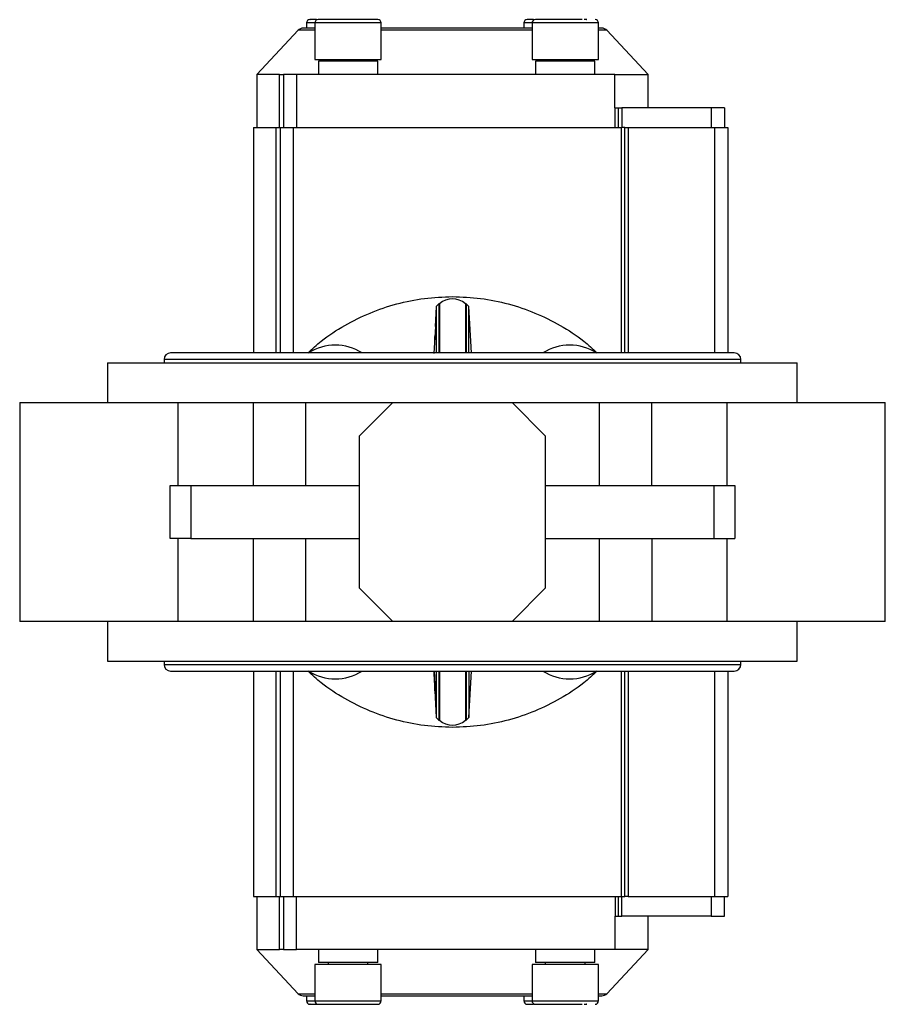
# Model space of a CAD drawing. Header units: millimetres. Extents: x 328 to 1113, y 82 to 901.
# Tile 21 of 23: x 574 to 704, y 752 to 901. Entities that reach past the tile are written whole.
import ezdxf

# ---------------------------------------------------------------- set-up
doc = ezdxf.new("R2010")
doc.units = ezdxf.units.MM

msp = doc.modelspace()

# ---------------------------------------------------------------- linework, layer by layer
at = {"color": 7, "linetype": 'Continuous', "lineweight": 25}
for p, q in [((616.92, 900.28), (616.92, 899.5)), ((618.18, 900.28), (618.18, 894.78)), ((628.18, 894.78), (628.18, 900.28)), ((649.67, 900.28), (649.67, 899.5)), ((650.92, 900.28), (650.92, 894.78)), ((660.92, 894.78), (660.92, 900.28)), ((615.65, 899.18), (609.42, 892.5)), ((668.42, 892.5), (662.19, 899.18)), ((618.18, 894.78), (628.18, 894.78)), ((618.7, 894.5), (618.7, 892.5)), ((627.66, 894.5), (618.7, 894.5)), ((620.18, 894.78), (620.18, 894.5)), ((626.18, 894.5), (626.18, 894.78)), ((627.66, 892.5), (627.66, 894.5)), ((650.92, 894.78), (660.92, 894.78)), ((651.44, 894.5), (651.44, 892.5)), ((660.4, 894.5), (651.44, 894.5)), ((652.92, 894.78), (652.92, 894.5)), ((658.92, 894.5), (658.92, 894.78)), ((660.4, 892.5), (660.4, 894.5)), ((609.42, 892.5), (609.42, 884.5)), ((612.84, 892.5), (609.42, 892.5)), ((612.84, 884.5), (612.84, 892.5)), ((612.84, 892.5), (613.42, 892.5)), ((613.42, 892.5), (613.42, 884.5)), ((615.42, 892.5), (613.42, 892.5)), ((615.42, 892.5), (615.42, 884.5)), ((663.42, 892.5), (615.42, 892.5)), ((663.42, 887.5), (663.42, 892.5)), ((663.42, 892.5), (668.42, 892.5)), ((668.42, 887.5), (668.42, 892.5)), ((663.46, 887.5), (663.42, 887.5)), ((663.46, 884.5), (663.46, 887.5)), ((663.46, 887.5), (663.95, 887.5)), ((663.95, 884.5), (663.95, 887.5)), ((663.95, 887.5), (664.45, 887.5)), ((664.45, 887.5), (664.45, 884.5)), ((677.92, 887.5), (664.45, 887.5)), ((677.92, 887.5), (677.92, 884.5)), ((679.92, 887.5), (677.92, 887.5)), ((679.92, 887.5), (679.92, 884.5)), ((608.92, 884.5), (608.92, 850.5)), ((608.92, 884.5), (612.35, 884.5)), ((612.35, 884.5), (612.92, 884.5)), ((612.92, 884.5), (614.92, 884.5)), ((612.92, 884.5), (612.92, 850.5)), ((614.92, 884.5), (664.42, 884.5)), ((664.92, 884.5), (664.42, 884.5)), ((664.92, 850.5), (664.92, 884.5)), ((664.92, 884.5), (665.42, 884.5)), ((665.42, 884.5), (678.42, 884.5)), ((678.42, 884.5), (680.42, 884.5)), ((680.42, 884.5), (680.42, 850.5)), ((636.44, 857.51), (636.29, 854.5)), ((636.85, 857.92), (636.44, 857.51)), ((636.44, 857.51), (636.44, 850.5)), ((636.97, 857.92), (636.85, 857.92)), ((636.85, 857.92), (636.85, 850.5)), ((636.97, 857.92), (636.97, 850.5)), ((640.99, 857.92), (640.88, 857.92)), ((640.88, 857.92), (640.88, 850.5)), ((641.4, 857.51), (640.99, 857.92)), ((640.99, 857.92), (640.99, 850.5)), ((641.77, 850.5), (641.4, 857.51)), ((641.4, 850.5), (641.4, 857.51)), ((636.34, 854.5), (636.13, 850.43)), ((636.22, 853), (636.22, 852.9)), ((636.22, 852.9), (636.22, 852.61)), ((636.22, 852.61), (636.22, 852.33)), ((681.42, 850.5), (596.42, 850.5)), ((586.92, 849), (586.92, 843)), ((586.92, 849), (690.92, 849)), ((595.42, 849.5), (595.42, 849)), ((682.42, 849), (682.42, 849.5)), ((690.92, 843), (690.92, 849)), ((573.66, 843), (573.66, 810)), ((573.66, 843), (597.56, 843)), ((597.56, 830.5), (597.56, 843)), ((597.56, 843), (608.89, 843)), ((608.89, 830.5), (608.89, 843)), ((608.89, 843), (616.76, 843)), ((616.76, 843), (616.76, 830.5)), ((616.76, 843), (629.92, 843)), ((624.92, 838), (629.92, 843)), ((629.92, 843), (647.92, 843)), ((647.92, 843), (652.92, 838)), ((647.92, 843), (661.09, 843)), ((661.09, 830.5), (661.09, 843)), ((661.09, 843), (668.96, 843)), ((668.96, 830.5), (668.96, 843)), ((668.96, 843), (680.29, 843)), ((680.29, 843), (680.29, 830.5)), ((680.29, 843), (704.19, 843)), ((704.19, 810), (704.19, 843)), ((624.92, 815), (624.92, 838)), ((652.92, 838), (652.92, 815)), ((596.35, 822.5), (596.35, 830.5)), ((596.35, 830.5), (599.45, 830.5)), ((599.45, 830.5), (599.45, 822.5)), ((599.45, 830.5), (624.92, 830.5)), ((652.92, 830.5), (678.4, 830.5)), ((678.4, 830.5), (681.5, 830.5)), ((678.4, 822.5), (678.4, 830.5)), ((681.5, 830.5), (681.5, 822.5)), ((599.45, 822.5), (596.35, 822.5)), ((597.56, 810), (597.56, 822.5)), ((599.45, 822.5), (624.92, 822.5)), ((608.89, 810), (608.89, 822.5)), ((616.76, 822.5), (616.76, 810)), ((652.92, 822.5), (678.4, 822.5)), ((661.09, 810), (661.09, 822.5)), ((668.96, 822.5), (668.96, 810)), ((678.4, 822.5), (681.5, 822.5)), ((680.29, 822.5), (680.29, 810)), ((629.92, 810), (624.92, 815)), ((652.92, 815), (647.92, 810)), ((597.56, 810), (573.66, 810)), ((586.92, 810), (586.92, 804)), ((608.89, 810), (597.56, 810)), ((616.76, 810), (608.89, 810)), ((629.92, 810), (616.76, 810)), ((647.92, 810), (629.92, 810)), ((661.09, 810), (647.92, 810)), ((668.96, 810), (661.09, 810)), ((680.29, 810), (668.96, 810)), ((704.19, 810), (680.29, 810)), ((690.92, 804), (690.92, 810)), ((586.92, 804), (690.92, 804)), ((595.42, 804), (595.42, 803.5)), ((682.42, 803.5), (682.42, 804)), ((596.42, 802.5), (681.42, 802.5)), ((608.92, 802.5), (608.92, 768.5)), ((612.92, 802.5), (612.92, 768.5)), ((636.22, 800.77), (636.14, 802.5)), ((636.14, 802.5), (636.34, 798.5)), ((636.44, 802.5), (636.44, 795.48)), ((636.97, 802.5), (636.97, 795.07)), ((640.88, 802.5), (640.88, 795.07)), ((641.4, 795.48), (641.77, 802.5)), ((641.4, 802.5), (641.4, 795.48)), ((664.92, 768.5), (664.92, 802.5)), ((680.42, 802.5), (680.42, 768.5)), ((636.22, 800.77), (636.22, 799.5)), ((636.34, 798.5), (636.29, 799.5)), ((636.29, 798.49), (636.44, 795.48)), ((636.44, 795.48), (636.86, 795.07)), ((636.85, 795.07), (636.97, 795.07)), ((640.88, 795.07), (640.99, 795.07)), ((640.99, 795.07), (641.4, 795.48)), ((608.92, 768.5), (612.35, 768.5)), ((609.42, 768.5), (609.42, 760.5)), ((612.35, 768.5), (612.92, 768.5)), ((612.84, 760.5), (612.84, 768.5)), ((612.92, 768.5), (614.92, 768.5)), ((613.42, 768.5), (613.42, 760.5)), ((614.92, 768.5), (664.42, 768.5)), ((615.42, 760.5), (615.42, 768.5)), ((663.46, 768.5), (663.46, 765.5)), ((663.95, 765.5), (663.95, 768.5)), ((664.42, 768.5), (664.92, 768.5)), ((664.45, 765.5), (664.45, 768.5)), ((665.42, 768.5), (664.92, 768.5)), ((665.42, 768.5), (678.42, 768.5)), ((677.92, 768.5), (677.92, 765.5)), ((678.42, 768.5), (680.42, 768.5)), ((679.92, 765.5), (679.92, 768.5)), ((663.46, 765.5), (663.42, 765.5)), ((663.42, 765.5), (663.42, 760.5)), ((663.46, 765.5), (663.95, 765.5)), ((663.95, 765.5), (664.45, 765.5)), ((677.92, 765.5), (664.45, 765.5)), ((668.42, 760.5), (668.42, 765.5)), ((677.92, 765.5), (679.92, 765.5)), ((609.42, 760.5), (615.65, 753.81)), ((609.42, 760.5), (612.84, 760.5)), ((613.42, 760.5), (612.84, 760.5)), ((613.42, 760.5), (615.42, 760.5)), ((663.42, 760.5), (615.42, 760.5)), ((618.7, 760.5), (618.7, 758.5)), ((627.66, 758.5), (627.66, 760.5)), ((651.44, 760.5), (651.44, 758.5)), ((660.4, 758.5), (660.4, 760.5)), ((662.19, 753.81), (668.42, 760.5)), ((668.42, 760.5), (663.42, 760.5)), ((618.18, 758.22), (618.18, 752.72)), ((621.06, 758.22), (618.18, 758.22)), ((627.66, 758.5), (618.7, 758.5)), ((620.18, 758.5), (620.18, 758.22)), ((628.18, 758.22), (621.06, 758.22)), ((626.18, 758.22), (626.18, 758.5)), ((628.18, 752.72), (628.18, 758.22)), ((650.92, 758.22), (650.92, 752.72)), ((658.79, 758.22), (650.92, 758.22)), ((660.4, 758.5), (651.44, 758.5)), ((652.92, 758.5), (652.92, 758.22)), ((660.92, 758.22), (658.79, 758.22)), ((658.92, 758.22), (658.92, 758.5)), ((660.92, 752.72), (660.92, 758.22)), ((616.92, 753.5), (616.92, 752.72)), ((649.67, 753.5), (649.67, 752.72))]:
    msp.add_line(p, q, dxfattribs=at)
at = {"color": 8, "linetype": 'Continuous', "lineweight": 25}
for p, q in [((618.18, 900.28), (616.92, 900.28)), ((628.18, 900.28), (618.18, 900.28)), ((650.92, 900.28), (649.67, 900.28)), ((660.92, 900.28), (650.92, 900.28)), ((618.18, 899.18), (615.65, 899.18)), ((650.92, 899.18), (628.18, 899.18)), ((662.19, 899.18), (660.92, 899.18)), ((612.35, 850.5), (612.35, 884.5)), ((614.92, 884.5), (614.92, 850.5)), ((664.42, 850.5), (664.42, 884.5)), ((665.42, 884.5), (665.42, 850.5)), ((678.42, 884.5), (678.42, 850.5)), ((638.92, 849.5), (595.42, 849.5)), ((682.42, 849.5), (638.92, 849.5)), ((595.42, 803.5), (638.92, 803.5)), ((612.35, 768.5), (612.35, 802.5)), ((614.92, 802.5), (614.92, 768.5)), ((638.92, 803.5), (682.42, 803.5)), ((664.42, 768.5), (664.42, 802.5)), ((665.42, 802.5), (665.42, 768.5)), ((678.42, 802.5), (678.42, 768.5)), ((615.65, 753.81), (618.18, 753.81)), ((628.18, 753.81), (638.92, 753.81)), ((638.92, 753.81), (650.92, 753.81)), ((660.92, 753.81), (662.19, 753.81)), ((616.92, 752.72), (618.18, 752.72)), ((618.18, 752.72), (621.06, 752.72)), ((621.06, 752.72), (628.18, 752.72)), ((649.67, 752.72), (650.92, 752.72)), ((650.92, 752.72), (658.79, 752.72)), ((658.79, 752.72), (660.92, 752.72))]:
    msp.add_line(p, q, dxfattribs=at)
at = {"color": 7, "linetype": 'Continuous', "lineweight": 25}
for centre, radius, start, end in [((617.42, 900.28), 0.5, 90, 180), ((618.68, 900.28), 0.5, 90, 180), ((627.68, 900.28), 0.5, 0, 90), ((650.17, 900.28), 0.5, 90, 180), ((651.42, 900.28), 0.5, 90, 180), ((660.42, 900.28), 0.5, 0, 90), ((616.39, 898.5), 1, 90, 137), ((661.46, 898.5), 1, 43, 90), ((638.92, 855.64), 3, 49.285, 130.715), ((621.25, 844.17), 7.5, 57.4559, 122.5441), ((656.6, 844.17), 7.5, 57.4559, 122.5441), ((596.42, 849.5), 1, 90, 180), ((681.42, 849.5), 1, 0, 90), ((596.42, 803.5), 1, 180, 270), ((621.25, 808.82), 7.5, 237.4559, 302.5441), ((656.6, 808.82), 7.5, 237.4559, 302.5441), ((681.42, 803.5), 1, 270, 0), ((638.92, 797.35), 3, 229.285, 310.715), ((616.39, 754.5), 1, 223, 270), ((661.46, 754.5), 1, 270, 317), ((617.42, 752.72), 0.5, 180, 270), ((618.68, 752.72), 0.5, 180, 270), ((627.68, 752.72), 0.5, 270, 0), ((650.17, 752.72), 0.5, 180, 270), ((651.42, 752.72), 0.5, 180, 270), ((660.42, 752.72), 0.5, 270, 0)]:
    msp.add_arc(centre, radius, start, end, dxfattribs=at)
for points, knots in [([(618.43, 900.78), (618.36, 900.78), (617.88, 900.78), (617.59, 900.78), (617.4, 900.78), (617.43, 900.78), (617.44, 900.78)], [0, 0, 0, 0, 0.090039, 0.65151, 0.953759, 1, 1, 1, 1]), ([(621.27, 900.78), (620.78, 900.78), (620.03, 900.78), (619.32, 900.78), (618.92, 900.78), (618.7, 900.78), (618.7, 900.78), (618.69, 900.78)], [0, 0, 0, 0, 0.331585, 0.510083, 0.692369, 0.874655, 1, 1, 1, 1]), ([(627.66, 900.78), (627.66, 900.78), (627.7, 900.78), (627.33, 900.78), (626.49, 900.78), (625.56, 900.78), (624.72, 900.78), (623.82, 900.78), (622.64, 900.78), (621.81, 900.78), (621.27, 900.78)], [0, 0, 0, 0, 0.030039, 0.21743, 0.404822, 0.505698, 0.608715, 0.711732, 0.812608, 1, 1, 1, 1]), ([(651.16, 900.78), (651.05, 900.78), (650.75, 900.78), (650.42, 900.78), (650.19, 900.78), (650.19, 900.78), (650.19, 900.78)], [0, 0, 0, 0, 0.171228, 0.479593, 0.787959, 1, 1, 1, 1]), ([(658.5, 900.78), (658, 900.78), (657.24, 900.78), (656.06, 900.78), (655.13, 900.78), (654.24, 900.78), (653.2, 900.78), (652.14, 900.78), (651.57, 900.78), (651.4, 900.78), (651.43, 900.78), (651.44, 900.78)], [0, 0, 0, 0, 0.1725092, 0.2653739, 0.3602094, 0.4550449, 0.5479096, 0.7204188, 0.892928, 0.9857927, 1, 1, 1, 1]), ([(659.15, 900.78), (659.16, 900.78), (659.2, 900.78), (658.97, 900.78), (658.77, 900.78)], [0, 0, 0, 0, 0.143408, 1, 1, 1, 1]), ([(618.18, 899.5), (618.11, 899.5), (617.43, 899.5), (616.63, 899.5), (616.47, 899.5), (616.39, 899.5)], [0, 0, 0, 0, 0.055468, 0.541467, 1, 1, 1, 1]), ([(638.92, 899.5), (638.01, 899.5), (636.15, 899.5), (633.36, 899.5), (630.81, 899.5), (629.08, 899.5), (628.3, 899.5), (628.18, 899.5)], [0, 0, 0, 0, 0.245106, 0.497769, 0.757518, 0.960622, 1, 1, 1, 1]), ([(650.92, 899.5), (650.39, 899.5), (649.2, 899.5), (646.6, 899.5), (643.13, 899.5), (640.3, 899.5), (638.92, 899.5)], [0, 0, 0, 0, 0.1494849, 0.329394, 0.6744473, 1, 1, 1, 1]), ([(661.46, 899.5), (661.44, 899.5), (661.4, 899.5), (661.06, 899.5), (660.92, 899.5)], [0, 0, 0, 0, 0.576833, 1, 1, 1, 1]), ([(617.1, 850.5), (617.77, 851.11), (619.48, 852.67), (622.64, 854.71), (626.45, 856.61), (630.49, 857.97), (634.67, 858.84), (637.51, 858.94), (638.92, 859)], [0, 0, 0, 0, 0.112917, 0.290334, 0.46775, 0.645167, 0.822583, 1, 1, 1, 1]), ([(638.92, 859), (640.34, 858.94), (643.18, 858.84), (647.36, 857.97), (651.4, 856.61), (655.21, 854.71), (658.37, 852.67), (660.08, 851.11), (660.74, 850.5)], [0, 0, 0, 0, 0.177417, 0.354833, 0.53225, 0.709666, 0.887083, 1, 1, 1, 1]), ([(638.92, 794), (637.51, 794.05), (634.67, 794.16), (630.49, 795.02), (626.45, 796.38), (622.64, 798.28), (619.48, 800.32), (617.77, 801.89), (617.1, 802.5)], [0, 0, 0, 0, 0.177417, 0.354833, 0.53225, 0.709666, 0.887083, 1, 1, 1, 1]), ([(636.85, 802.5), (636.85, 801.79), (636.85, 800.09), (636.85, 798.05), (636.85, 796.32), (636.85, 795.36), (636.85, 794.96), (636.85, 795.07), (636.85, 795.07)], [0, 0, 0, 0, 0.149763, 0.362322, 0.574881, 0.787439, 0.999998, 1, 1, 1, 1]), ([(660.74, 802.5), (660.08, 801.89), (658.37, 800.32), (655.21, 798.28), (651.4, 796.38), (647.36, 795.02), (643.18, 794.16), (640.34, 794.05), (638.92, 794)], [0, 0, 0, 0, 0.112917, 0.290334, 0.46775, 0.645167, 0.822583, 1, 1, 1, 1]), ([(640.99, 802.5), (640.99, 801.79), (640.99, 800.1), (640.99, 798.05), (640.99, 796.34), (640.99, 795.27), (640.99, 795.14), (640.99, 795.07)], [0, 0, 0, 0, 0.1497652, 0.3623239, 0.5748826, 0.7874413, 1, 1, 1, 1]), ([(616.39, 753.5), (616.42, 753.5), (616.48, 753.5), (617.04, 753.5), (617.63, 753.5), (618.11, 753.5), (618.18, 753.5)], [0, 0, 0, 0, 0.305564, 0.620632, 0.944572, 1, 1, 1, 1]), ([(628.18, 753.5), (628.3, 753.5), (629.08, 753.5), (630.81, 753.5), (633.36, 753.5), (636.15, 753.5), (638.01, 753.5), (638.92, 753.5)], [0, 0, 0, 0, 0.039377, 0.242481, 0.50223, 0.754894, 1, 1, 1, 1]), ([(638.92, 753.5), (639.84, 753.5), (641.7, 753.5), (644.49, 753.5), (647.04, 753.5), (649.2, 753.5), (650.39, 753.5), (650.92, 753.5)], [0, 0, 0, 0, 0.217025, 0.440743, 0.670791, 0.8506, 1, 1, 1, 1]), ([(660.92, 753.5), (661.06, 753.5), (661.4, 753.5), (661.44, 753.5), (661.46, 753.5)], [0, 0, 0, 0, 0.423181, 1, 1, 1, 1]), ([(617.44, 752.22), (617.43, 752.22), (617.4, 752.22), (617.59, 752.22), (617.88, 752.22), (618.36, 752.22), (618.43, 752.22)], [0, 0, 0, 0, 0.046241, 0.348491, 0.909963, 1, 1, 1, 1]), ([(618.69, 752.22), (618.7, 752.22), (618.7, 752.22), (618.92, 752.22), (619.32, 752.22), (620.03, 752.22), (620.78, 752.22), (621.27, 752.22)], [0, 0, 0, 0, 0.125345, 0.307631, 0.489917, 0.668415, 1, 1, 1, 1]), ([(621.27, 752.22), (621.81, 752.22), (622.64, 752.22), (623.82, 752.22), (624.72, 752.22), (625.56, 752.22), (626.49, 752.22), (627.33, 752.22), (627.7, 752.22), (627.66, 752.22), (627.66, 752.22)], [0, 0, 0, 0, 0.187392, 0.288268, 0.391285, 0.494302, 0.595178, 0.78257, 0.969961, 1, 1, 1, 1]), ([(650.19, 752.22), (650.19, 752.22), (650.19, 752.22), (650.42, 752.22), (650.75, 752.22), (651.05, 752.22), (651.16, 752.22)], [0, 0, 0, 0, 0.212042, 0.520408, 0.828775, 1, 1, 1, 1]), ([(651.44, 752.22), (651.43, 752.22), (651.4, 752.22), (651.57, 752.22), (652.14, 752.22), (653.2, 752.22), (654.24, 752.22), (655.13, 752.22), (656.06, 752.22), (657.24, 752.22), (658, 752.22), (658.5, 752.22)], [0, 0, 0, 0, 0.014207, 0.107072, 0.279581, 0.45209, 0.544955, 0.639791, 0.734626, 0.827491, 1, 1, 1, 1]), ([(658.77, 752.22), (658.97, 752.22), (659.2, 752.22), (659.16, 752.22), (659.15, 752.22)], [0, 0, 0, 0, 0.8565966, 1, 1, 1, 1])]:
    msp.add_open_spline(points, degree=3, knots=knots, dxfattribs=at)

doc.saveas('drawing.dxf')
